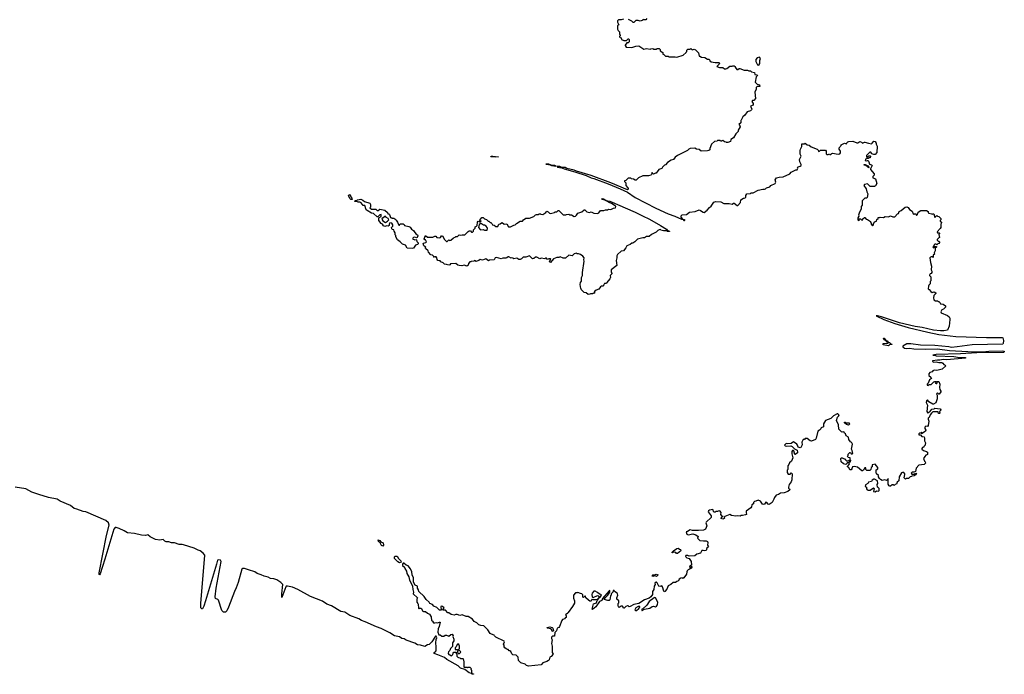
# Model space of a CAD drawing. Extents: x 1985742 to 2252716, y 78271 to 266492.
# Tile 210 of 250: x 2144676 to 2160178, y 203540 to 213844. Entities that reach past the tile are written whole.
import ezdxf

# ---------------------------------------------------------------- set-up
doc = ezdxf.new("R2010")
doc.units = 0

msp = doc.modelspace()

# ---------------------------------------------------------------- linework, layer by layer
at = {"layer": '0CON10XD'}
for points in [[(2154185, 213850), (2154145, 213840), (2154105, 213840), (2154090, 213825), (2154090, 213805), (2154108, 213765), (2154090, 213755), (2154090, 213695), (2154100, 213675), (2154120, 213655), (2154120, 213615), (2154130, 213605), (2154128, 213592), (2154120, 213585), (2154122, 213572), (2154132, 213562), (2154148, 213558), (2154152, 213532), (2154188, 213518), (2154232, 213518), (2154255, 213540), (2154265, 213540), (2154272, 213532), (2154270, 213495), (2154255, 213482), (2154235, 213480), (2154208, 213445), (2154208, 213435), (2154225, 213410), (2154315, 213408), (2154375, 213428), (2154425, 213432), (2154505, 213378), (2154545, 213388), (2154605, 213380), (2154613, 213387), (2154645, 213390), (2154655, 213380), (2154705, 213380), (2154715, 213390), (2154745, 213390), (2154760, 213375), (2154762, 213352), (2154800, 213325), (2154802, 213302), (2154818, 213298), (2154845, 213270), (2154885, 213270), (2154895, 213260), (2154995, 213260), (2155025, 213252), (2155124, 213286), (2155170, 213325), (2155170, 213335), (2155180, 213345), (2155180, 213365), (2155195, 213380), (2155225, 213380), (2155245, 213388), (2155265, 213370), (2155295, 213378), (2155315, 213370), (2155365, 213320), (2155375, 213270), (2155385, 213270), (2155413, 213253), (2155465, 213248), (2155505, 213220), (2155525, 213220), (2155540, 213205), (2155540, 213195), (2155563, 213183), (2155625, 213168), (2155645, 213172), (2155685, 213170), (2155692, 213162), (2155690, 213145), (2155652, 213105), (2155695, 213090), (2155745, 213090), (2155775, 213070), (2155795, 213070), (2155810, 213075), (2155855, 213110), (2155895, 213110), (2155905, 213120), (2155925, 213120), (2155940, 213105), (2155940, 213095), (2155965, 213060), (2155985, 213060), (2156003, 213077), (2156013, 213077), (2156085, 213050), (2156135, 213048), (2156155, 213038), (2156185, 213040), (2156200, 213025), (2156245, 213010), (2156252, 212982), (2156288, 212978), (2156290, 212965), (2156270, 212945), (2156258, 212858), (2156285, 212830), (2156325, 212820), (2156327, 212793), (2156288, 212792), (2156273, 212777), (2156272, 212748), (2156252, 212705), (2156260, 212605), (2156235, 212570), (2156215, 212570), (2156203, 212557), (2156226, 212526), (2156225, 212500), (2156182, 212485), (2156202, 212435), (2156197, 212423), (2156185, 212408), (2156130, 212395), (2156095, 212340), (2156062, 212315), (2156038, 212262), (2156030, 212255), (2156028, 212222), (2156000, 212195), (2156008, 212188), (2156020, 212155), (2155990, 212105), (2155987, 212083), (2155950, 212045), (2155916, 211984), (2155875, 211960), (2155870, 211925), (2155825, 211910), (2155805, 211910), (2155798, 211918), (2155773, 211923), (2155745, 211940), (2155732, 211938), (2155725, 211930), (2155712, 211932), (2155705, 211940), (2155665, 211940), (2155657, 211933), (2155613, 211927), (2155570, 211885), (2155543, 211817), (2155540, 211795), (2155527, 211783), (2155503, 211777), (2155405, 211772), (2155375, 211798), (2155330, 211805), (2155305, 211820), (2155233, 211817), (2155210, 211805), (2155190, 211785), (2155035, 211708), (2154995, 211682), (2154970, 211645), (2154935, 211632), (2154874, 211596), (2154845, 211560), (2154830, 211555), (2154795, 211520), (2154786, 211504), (2154740, 211485), (2154695, 211430), (2154685, 211430), (2154657, 211413), (2154640, 211425), (2154635, 211440), (2154622, 211405), (2154614, 211396), (2154575, 211388), (2154485, 211388), (2154420, 211355), (2154382, 211318), (2154365, 211318), (2154340, 211335), (2154308, 211338), (2154297, 211347), (2154255, 211350), (2154218, 211312), (2154200, 211305), (2154200, 211295), (2154220, 211275), (2154218, 211235), (2154248, 211205), (2154258, 211185), (2154258, 211175), (2154245, 211167), (2153986, 211276), (2153675, 211392), (2153441, 211461), (2153407, 211477), (2153291, 211501), (2153263, 211515), (2153207, 211517), (2153204, 211525), (2153183, 211535), (2153138, 211535), (2153144, 211525), (2153175, 211515), (2153214, 211514), (2153222, 211505), (2153250, 211495), (2153419, 211449), (2153595, 211390), (2153675, 211356), (2153716, 211346), (2153941, 211261), (2154129, 211179), (2154245, 211128), (2154365, 211044), (2154692, 210875), (2154885, 210787), (2154989, 210749), (2155095, 210702), (2155120, 210700), (2155134, 210685), (2155145, 210682), (2155155, 210687), (2155145, 210696), (2155120, 210700), (2155093, 210735), (2155090, 210755), (2155105, 210772), (2155175, 210780), (2155220, 210815), (2155313, 210827), (2155375, 210850), (2155395, 210843), (2155435, 210812), (2155455, 210808), (2155502, 210845), (2155535, 210890)], [(2154548, 213865), (2154535, 213840), (2154505, 213840), (2154495, 213848), (2154475, 213830), (2154445, 213820), (2154415, 213830), (2154375, 213830), (2154345, 213800), (2154335, 213800), (2154315, 213820), (2154260, 213845)], [(2156315, 213130), (2156328, 213155), (2156328, 213202), (2156342, 213235), (2156325, 213252), (2156285, 213242), (2156268, 213215), (2156268, 213188), (2156290, 213135), (2156315, 213130)], [(2155535, 210890), (2155565, 210908), (2155605, 210973), (2155635, 210984), (2155715, 210976), (2155765, 210953), (2155795, 210948), (2155845, 210950), (2155895, 210942), (2155915, 210958), (2155925, 210958), (2155975, 210920), (2155985, 210920), (2156026, 210964), (2156031, 211009), (2156073, 211037), (2156085, 211032), (2156110, 211045), (2156111, 211079), (2156125, 211102), (2156185, 211110), (2156195, 211118), (2156225, 211118), (2156305, 211160), (2156374, 211176), (2156405, 211177), (2156419, 211181), (2156435, 211198), (2156485, 211212), (2156505, 211232), (2156573, 211267), (2156580, 211285), (2156570, 211325), (2156592, 211355), (2156635, 211367), (2156695, 211372), (2156800, 211415), (2156825, 211442), (2156895, 211478), (2156915, 211480), (2156930, 211505), (2156920, 211515), (2156935, 211530), (2156962, 211538), (2156979, 211551), (2156982, 211565), (2156957, 211605), (2156953, 211645), (2156980, 211695), (2156962, 211725), (2156963, 211785), (2156968, 211805), (2156992, 211848), (2156992, 211888), (2157025, 211890), (2157045, 211902), (2157076, 211876), (2157105, 211867), (2157138, 211842), (2157230, 211805), (2157248, 211788), (2157255, 211770), (2157268, 211772), (2157285, 211790), (2157365, 211790), (2157376, 211775), (2157372, 211735), (2157385, 211720), (2157405, 211720), (2157425, 211730), (2157432, 211722), (2157445, 211720), (2157462, 211738), (2157475, 211741), (2157565, 211729), (2157590, 211735), (2157602, 211748), (2157600, 211775), (2157580, 211805), (2157580, 211825), (2157590, 211835), (2157592, 211848), (2157610, 211865), (2157610, 211875), (2157665, 211898), (2157695, 211890), (2157700, 211905), (2157715, 211920), (2157733, 211927), (2157792, 211932), (2157855, 211908), (2157872, 211908), (2157905, 211927), (2157930, 211915), (2157945, 211900), (2157975, 211918), (2157985, 211918), (2158038, 211898), (2158085, 211892), (2158100, 211900), (2158125, 211930), (2158148, 211928), (2158152, 211912), (2158160, 211905), (2158160, 211885), (2158178, 211855), (2158172, 211755), (2158145, 211722), (2158125, 211722), (2158092, 211732), (2158090, 211745), (2158078, 211758), (2158062, 211758), (2158010, 211705), (2158010, 211685), (2158015, 211680), (2158045, 211700), (2158065, 211700), (2158070, 211695), (2158068, 211672), (2158045, 211670), (2158035, 211660), (2158015, 211660), (2158008, 211652), (2157992, 211648), (2157990, 211625), (2158015, 211620), (2158022, 211628), (2158035, 211630), (2158047, 211607), (2158055, 211570), (2158085, 211560), (2158097, 211547), (2158070, 211495), (2158072, 211485), (2158127, 211415), (2158128, 211395), (2158110, 211375), (2158110, 211355), (2158148, 211338), (2158172, 211265), (2158153, 211227), (2158135, 211220), (2158065, 211220), (2158025, 211260), (2157975, 211252), (2157968, 211235), (2158005, 211180), (2158013, 211133), (2158030, 211105), (2158020, 211045), (2158007, 211033), (2157985, 211032), (2157970, 211025), (2157940, 210995), (2157938, 210925), (2157927, 210903), (2157927, 210863), (2157900, 210815), (2157882, 210765), (2157887, 210753), (2157870, 210725), (2157870, 210695), (2157882, 210682), (2157900, 210695), (2157890, 210705), (2157895, 210710), (2157915, 210710), (2157932, 210692), (2157945, 210690), (2157952, 210708), (2157975, 210730), (2157985, 210730), (2158002, 210702), (2158025, 210700), (2158070, 210665), (2158072, 210652), (2158080, 210645), (2158080, 210625), (2158105, 210600), (2158120, 210615), (2158120, 210635), (2158130, 210645), (2158130, 210655), (2158143, 210667), (2158168, 210672), (2158173, 210697), (2158190, 210715), (2158192, 210728), (2158215, 210730), (2158225, 210738), (2158275, 210732), (2158305, 210748), (2158355, 210742), (2158385, 210757), (2158425, 210742), (2158455, 210743), (2158495, 210790), (2158510, 210795), (2158524, 210826), (2158555, 210842), (2158620, 210895), (2158645, 210896), (2158665, 210887), (2158686, 210856), (2158729, 210829), (2158745, 210790), (2158755, 210780), (2158765, 210790), (2158788, 210788), (2158795, 210760), (2158810, 210775), (2158810, 210795), (2158820, 210805), (2158820, 210815), (2158865, 210842), (2158955, 210838), (2158980, 210825), (2158980, 210805), (2158988, 210798), (2159035, 210790), (2159045, 210780), (2159055, 210790), (2159068, 210788), (2159082, 210732), (2159115, 210760), (2159125, 210750), (2159148, 210748), (2159178, 210715), (2159180, 210695), (2159170, 210685), (2159170, 210675), (2159190, 210655), (2159192, 210645), (2159180, 210625), (2159180, 210575), (2159170, 210555), (2159120, 210505), (2159125, 210490), (2159155, 210490), (2159160, 210485), (2159158, 210472), (2159150, 210465), (2159160, 210415), (2159145, 210410), (2159120, 210385), (2159120, 210375), (2159135, 210360), (2159148, 210358), (2159158, 210348), (2159160, 210335), (2159145, 210320), (2159132, 210318), (2159115, 210300), (2159105, 210310), (2159085, 210310), (2159072, 210298), (2159068, 210282), (2159052, 210265), (2159062, 210252), (2159078, 210262), (2159085, 210280), (2159110, 210275), (2159110, 210265), (2159090, 210245), (2159090, 210205), (2159072, 210175), (2159080, 210155), (2159060, 210135), (2159058, 210102), (2159045, 210110), (2159025, 210110), (2159014, 210106), (2159008, 210095), (2159014, 210024), (2159030, 209965), (2159028, 209908), (2159040, 209885), (2159040, 209865), (2159025, 209850), (2159010, 209845), (2159000, 209825), (2159000, 209815), (2159020, 209795), (2159020, 209735), (2159010, 209725), (2159010, 209685), (2158990, 209665), (2158983, 209647), (2158980, 209605), (2158998, 209598), (2159023, 209563), (2159045, 209552), (2159075, 209558), (2159100, 209545), (2159100, 209535), (2159070, 209505), (2159062, 209465), (2159070, 209435), (2159095, 209418), (2159125, 209420), (2159135, 209410), (2159145, 209410), (2159170, 209385), (2159175, 209370), (2159217, 209367), (2159255, 209340), (2159255, 209320), (2159223, 209287), (2159194, 209276), (2159178, 209245), (2159185, 209232), (2159285, 209190), (2159311, 209165), (2159320, 209145), (2159320, 209125), (2159308, 209022), (2159283, 208957), (2159225, 208948), (2159175, 208946), (2159065, 208958), (2158887, 208997), (2158775, 209013), (2158530, 209070), (2158244, 209166), (2158180, 209185), (2158162, 209185), (2158284, 209125), (2158455, 209064), (2158665, 208998), (2158973, 208923), (2159145, 208890), (2159415, 208858), (2159897, 208843), (2160145, 208842), (2160155, 208834), (2160168, 208795), (2160161, 208745), (2160155, 208735), (2159675, 208724), (2159435, 208695), (2159345, 208685), (2159305, 208695), (2159085, 208714), (2158861, 208721), (2158705, 208741), (2158645, 208741), (2158582, 208705), (2158582, 208695), (2158608, 208675), (2158635, 208669), (2158685, 208672), (2158755, 208664), (2158935, 208656), (2159125, 208665), (2159315, 208639), (2159602, 208622), (2159833, 208617), (2159935, 208626), (2160155, 208631), (2160178, 208625), (2160178, 208615), (2160166, 208604), (2159748, 208602), (2159487, 208583), (2159105, 208575), (2159052, 208565), (2159085, 208562), (2159105, 208553), (2159385, 208542), (2159475, 208529), (2159570, 208525), (2159570, 208515), (2159275, 208491), (2159215, 208493), (2159165, 208483), (2159125, 208485), (2159050, 208475), (2159050, 208465), (2159070, 208455), (2159105, 208456), (2159145, 208446), (2159195, 208448), (2159212, 208435), (2159224, 208414), (2159247, 208407), (2159260, 208395), (2159200, 208345), (2159115, 208320), (2159075, 208328), (2159054, 208316), (2159045, 208302), (2159005, 208290), (2158988, 208272), (2158992, 208245), (2159022, 208215), (2159030, 208195), (2159000, 208175), (2158978, 208122), (2158962, 208105), (2158965, 208090), (2158982, 208088), (2158995, 208100), (2159027, 208103), (2159070, 208145), (2159085, 208150), (2159098, 208148), (2159090, 208135), (2159094, 208124), (2159105, 208118), (2159115, 208118), (2159120, 208125), (2159112, 208148), (2159145, 208150), (2159162, 208105), (2159158, 208055), (2159162, 208025), (2159180, 207995), (2159180, 207985), (2159155, 207950), (2159145, 207950), (2159125, 207970), (2159113, 207957), (2159122, 207935), (2159122, 207875), (2159098, 207815)], [(2152165, 211680), (2152093, 211685), (2152098, 211695), (2152124, 211696), (2152215, 211683), (2152165, 211680)], [(2153115, 211535), (2153055, 211542), (2153033, 211553), (2152971, 211565), (2152958, 211575), (2153004, 211576), (2153041, 211561), (2153099, 211555), (2153120, 211545), (2153120, 211535), (2153115, 211535)], [(2158045, 211512), (2157999, 211549), (2157972, 211555), (2157970, 211565), (2157990, 211565), (2158030, 211545), (2158048, 211525), (2158050, 211515), (2158045, 211512)], [(2149905, 211012), (2149890, 211015), (2149875, 211030), (2149858, 211068), (2149850, 211075), (2149863, 211087), (2149875, 211090), (2149880, 211085), (2149890, 211055), (2149908, 211035), (2149910, 211015), (2149905, 211012)], [(2150855, 210242), (2150775, 210250), (2150750, 210295), (2150702, 210312), (2150668, 210348), (2150625, 210380), (2150600, 210425), (2150600, 210445), (2150590, 210455), (2150587, 210487), (2150570, 210515), (2150568, 210538), (2150545, 210540), (2150533, 210553), (2150530, 210575), (2150550, 210595), (2150552, 210615), (2150535, 210642), (2150502, 210645), (2150492, 210625), (2150492, 210605), (2150477, 210593), (2150455, 210598), (2150425, 210588), (2150405, 210598), (2150386, 210626), (2150367, 210637), (2150332, 210685), (2150332, 210725), (2150370, 210745), (2150370, 210775), (2150345, 210772), (2150315, 210740), (2150305, 210740), (2150245, 210792), (2150215, 210798), (2150145, 210838), (2150131, 210851), (2150108, 210918), (2150085, 210920), (2150055, 210960), (2150045, 210960), (2150035, 210970), (2150005, 210970), (2149997, 210977), (2149955, 210980), (2149950, 210985), (2149963, 210997), (2149985, 211000), (2149995, 211010), (2150045, 211020), (2150080, 211005), (2150105, 210982), (2150190, 210955), (2150200, 210935), (2150200, 210895), (2150190, 210885), (2150215, 210860), (2150285, 210860), (2150305, 210840), (2150318, 210842), (2150345, 210860), (2150426, 210846), (2150468, 210808), (2150475, 210790), (2150488, 210788), (2150498, 210778), (2150515, 210730), (2150528, 210728), (2150535, 210720), (2150565, 210720), (2150585, 210710), (2150605, 210690), (2150627, 210657), (2150645, 210610), (2150658, 210612), (2150665, 210630), (2150715, 210630), (2150728, 210618), (2150733, 210603), (2150805, 210590), (2150825, 210578), (2150847, 210547), (2150876, 210526), (2150885, 210510), (2150912, 210475), (2150940, 210460), (2150945, 210440), (2150935, 210418), (2150925, 210412), (2150895, 210420), (2150875, 210418), (2150864, 210406), (2150863, 210395), (2150895, 210378), (2150915, 210382), (2150925, 210378), (2150930, 210355), (2150949, 210329), (2150950, 210315), (2150942, 210305), (2150910, 210295), (2150875, 210250), (2150855, 210242)], [(2153625, 209520), (2153597, 209547), (2153565, 209550), (2153522, 209592), (2153518, 209608), (2153510, 209615), (2153500, 209675), (2153508, 209705), (2153522, 209728), (2153524, 209786), (2153537, 209815), (2153537, 209865), (2153566, 210045), (2153560, 210065), (2153561, 210095), (2153545, 210120), (2153505, 210148), (2153475, 210160), (2153455, 210160), (2153445, 210170), (2153405, 210158), (2153375, 210128), (2153323, 210137), (2153272, 210088), (2153235, 210088), (2153185, 210110), (2153165, 210100), (2153135, 210100), (2153082, 210078), (2153035, 210020), (2153020, 210035), (2153022, 210048), (2153040, 210075), (2153035, 210080), (2153005, 210080), (2152998, 210072), (2152985, 210070), (2152968, 210088), (2152955, 210090), (2152942, 210078), (2152885, 210088), (2152865, 210078), (2152818, 210108), (2152795, 210108), (2152770, 210085), (2152748, 210078), (2152705, 210128), (2152646, 210104), (2152605, 210108), (2152575, 210080), (2152555, 210070), (2152535, 210070), (2152505, 210090), (2152455, 210080), (2152442, 210092), (2152425, 210098), (2152415, 210092), (2152375, 210110), (2152365, 210110), (2152347, 210093), (2152332, 210088), (2152285, 210090), (2152255, 210078), (2152185, 210102), (2152160, 210095), (2152144, 210066), (2152071, 210059), (2152055, 210050), (2152015, 210078), (2151965, 210058), (2151925, 210070), (2151907, 210053), (2151875, 210042), (2151865, 210040), (2151835, 210052), (2151825, 210042), (2151785, 210040), (2151778, 210032), (2151765, 210030), (2151745, 210008), (2151735, 209982), (2151715, 209962), (2151675, 209978), (2151635, 209970), (2151594, 209974), (2151575, 209980), (2151545, 210006), (2151458, 210002), (2151446, 209984), (2151435, 209978), (2151395, 209992), (2151365, 209994), (2151345, 210018), (2151305, 210032), (2151295, 210048), (2151260, 210055), (2151248, 210068), (2151246, 210096), (2151235, 210110), (2151215, 210110), (2151205, 210100), (2151198, 210118), (2151178, 210138), (2151152, 210142), (2151112, 210182), (2151110, 210205), (2151065, 210240), (2151060, 210255), (2151070, 210265), (2151037, 210285), (2151031, 210319), (2151035, 210328), (2151070, 210335), (2151080, 210345), (2151068, 210378), (2151055, 210380), (2151042, 210395), (2151063, 210447), (2151095, 210420), (2151183, 210423), (2151215, 210438), (2151226, 210436), (2151245, 210418), (2151285, 210412), (2151300, 210415), (2151315, 210440), (2151335, 210440), (2151365, 210382), (2151395, 210350), (2151405, 210350), (2151435, 210380), (2151445, 210370), (2151465, 210372), (2151505, 210412), (2151535, 210420), (2151545, 210430), (2151568, 210432), (2151595, 210460), (2151615, 210452), (2151645, 210460), (2151685, 210460), (2151735, 210510), (2151745, 210510), (2151755, 210520), (2151775, 210520), (2151792, 210502), (2151808, 210502), (2151820, 210515), (2151822, 210538), (2151848, 210562), (2151850, 210585), (2151868, 210592), (2151877, 210603), (2151882, 210658), (2151895, 210670), (2151908, 210668), (2151915, 210660), (2151935, 210660), (2151940, 210665), (2151922, 210682), (2151922, 210688), (2151955, 210730), (2151975, 210730), (2151995, 210710), (2152025, 210700), (2152050, 210675), (2152065, 210670), (2152085, 210650), (2152095, 210650), (2152108, 210638), (2152120, 210615), (2152145, 210612), (2152175, 210590), (2152205, 210590), (2152220, 210625), (2152242, 210628), (2152262, 210648), (2152275, 210650), (2152303, 210623), (2152345, 210630), (2152370, 210585), (2152405, 210583), (2152455, 210610), (2152477, 210613), (2152500, 210635), (2152558, 210672), (2152595, 210672), (2152610, 210695), (2152645, 210720), (2152705, 210720), (2152770, 210745), (2152795, 210770), (2152815, 210780), (2152845, 210780), (2152855, 210790), (2152875, 210790), (2152882, 210782), (2152915, 210778), (2152959, 210811), (2152975, 210830), (2152995, 210822), (2153018, 210798), (2153035, 210793), (2153095, 210808), (2153105, 210817), (2153135, 210820), (2153155, 210840), (2153165, 210840), (2153235, 210773), (2153275, 210772), (2153285, 210780), (2153322, 210782), (2153335, 210770), (2153365, 210770), (2153405, 210748), (2153425, 210752), (2153443, 210767), (2153465, 210798), (2153528, 210822), (2153565, 210850), (2153575, 210850), (2153605, 210820), (2153625, 210812), (2153645, 210810), (2153675, 210822), (2153715, 210798), (2153775, 210793), (2153795, 210802), (2153822, 210838), (2153875, 210842), (2153898, 210852), (2153935, 210852), (2153945, 210860), (2153985, 210858), (2154023, 210877), (2154058, 210885), (2154062, 210905), (2154052, 210915), (2153993, 210953), (2153955, 210964), (2153921, 210985), (2153908, 210995), (2153910, 211000), (2153854, 211015), (2153842, 211028), (2153867, 211025), (2153910, 211000), (2153967, 210985), (2154369, 210815), (2154484, 210754), (2154592, 210705), (2154768, 210605), (2154859, 210545), (2154877, 210527), (2154908, 210515), (2154905, 210510), (2154875, 210512), (2154865, 210520), (2154815, 210523), (2154773, 210533), (2154765, 210540), (2154745, 210538), (2154725, 210528), (2154695, 210498), (2154625, 210462), (2154585, 210432), (2154545, 210432), (2154515, 210408), (2154485, 210410), (2154466, 210404), (2154405, 210388), (2154360, 210345), (2154332, 210328), (2154315, 210328), (2154290, 210305), (2154235, 210282), (2154222, 210255), (2154185, 210208), (2154145, 210202), (2154090, 210150), (2154076, 210125), (2154080, 210095), (2154068, 210055), (2154080, 209975), (2153990, 209905), (2153990, 209865), (2153998, 209858), (2154000, 209845), (2153972, 209815), (2153978, 209785), (2153970, 209765), (2153922, 209708), (2153915, 209690), (2153885, 209690), (2153875, 209670), (2153855, 209650), (2153835, 209650), (2153822, 209638), (2153795, 209600), (2153752, 209588), (2153722, 209558), (2153730, 209545), (2153718, 209532), (2153705, 209540), (2153695, 209530), (2153665, 209530), (2153655, 209522), (2153625, 209520)], [(2150435, 210650), (2150469, 210671), (2150488, 210695), (2150480, 210715), (2150443, 210733), (2150440, 210745), (2150425, 210748), (2150395, 210720), (2150382, 210718), (2150378, 210705), (2150395, 210678), (2150435, 210650)], [(2152035, 210530), (2152042, 210555), (2152038, 210575), (2152020, 210595), (2151995, 210608), (2151978, 210608), (2151945, 210630), (2151925, 210630), (2151912, 210618), (2151900, 210575), (2151925, 210542), (2151935, 210538), (2151975, 210540), (2151995, 210530), (2152035, 210530)], [(2158355, 208710), (2158272, 208725), (2158270, 208745), (2158275, 208748), (2158350, 208750), (2158350, 208770), (2158335, 208770), (2158320, 208790), (2158285, 208803), (2158275, 208830), (2158285, 208832), (2158305, 208820), (2158320, 208790), (2158335, 208787), (2158350, 208770), (2158370, 208765), (2158392, 208742), (2158410, 208735), (2158405, 208730), (2158375, 208730), (2158355, 208710)], [(2159098, 207815), (2159065, 207790), (2159055, 207790), (2158991, 207831), (2158968, 207858), (2158953, 207847), (2158948, 207818), (2158968, 207775), (2158958, 207675), (2158975, 207650), (2158992, 207668), (2159005, 207670), (2159040, 207715), (2159072, 207718), (2159085, 207728), (2159166, 207716), (2159180, 207705), (2159180, 207695), (2159160, 207675), (2159162, 207662), (2159170, 207655), (2159157, 207643), (2159140, 207645), (2159135, 207670), (2159055, 207670), (2159031, 207649), (2159010, 207625), (2158998, 207582), (2158978, 207572), (2158978, 207555), (2158990, 207525), (2158982, 207458), (2158967, 207443), (2158943, 207447), (2158928, 207432), (2158928, 207408), (2158942, 207385), (2158938, 207365), (2158885, 207330), (2158872, 207332), (2158870, 207340), (2158880, 207345), (2158875, 207350), (2158870, 207340), (2158842, 207338), (2158832, 207325), (2158835, 207310), (2158858, 207308), (2158882, 207282), (2158915, 207280), (2158922, 207255), (2158920, 207215), (2158940, 207185), (2158938, 207172), (2158930, 207165), (2158930, 207145), (2158912, 207128), (2158910, 207115), (2158892, 207108), (2158880, 207095), (2158880, 207085), (2158905, 207062), (2158955, 207048), (2158970, 207035), (2158968, 207002), (2158958, 206992), (2158945, 206990), (2158925, 206970), (2158908, 206935), (2158922, 206895), (2158934, 206884), (2158936, 206865), (2158915, 206844), (2158835, 206832), (2158793, 206787), (2158778, 206732), (2158755, 206720), (2158728, 206722), (2158710, 206705), (2158725, 206690), (2158755, 206690), (2158762, 206698), (2158788, 206708), (2158798, 206692), (2158788, 206682), (2158772, 206678), (2158758, 206662), (2158725, 206660), (2158717, 206653), (2158695, 206650), (2158668, 206622), (2158635, 206620), (2158625, 206610), (2158600, 206635), (2158613, 206683), (2158612, 206695), (2158594, 206714), (2158575, 206718), (2158561, 206709), (2158523, 206647), (2158520, 206585), (2158490, 206565), (2158480, 206535), (2158462, 206528), (2158445, 206510), (2158435, 206520), (2158415, 206520), (2158385, 206500), (2158375, 206500), (2158364, 206504), (2158351, 206531), (2158350, 206615), (2158345, 206620), (2158338, 206602), (2158325, 206590), (2158295, 206602), (2158255, 206593), (2158227, 206607), (2158215, 206620), (2158198, 206648), (2158197, 206667), (2158167, 206697), (2158160, 206715), (2158163, 206757), (2158188, 206775), (2158188, 206795), (2158145, 206850), (2158100, 206835), (2158098, 206805), (2158080, 206795), (2158078, 206765), (2158062, 206748), (2158015, 206750), (2158000, 206765), (2157998, 206788), (2157985, 206790), (2157970, 206775), (2157959, 206751), (2157945, 206742), (2157934, 206744), (2157865, 206799), (2157815, 206812), (2157790, 206805), (2157777, 206773), (2157765, 206760), (2157745, 206760), (2157730, 206795), (2157710, 206805), (2157710, 206815), (2157730, 206835), (2157740, 206855), (2157738, 206868), (2157705, 206870), (2157700, 206855), (2157685, 206842), (2157645, 206852), (2157611, 206885), (2157603, 206935), (2157610, 206945), (2157625, 206947), (2157655, 206930), (2157675, 206930), (2157680, 206915), (2157695, 206900), (2157725, 206900), (2157738, 206908), (2157742, 206882), (2157758, 206882), (2157760, 206905), (2157750, 206915), (2157750, 206945), (2157720, 206955), (2157712, 206975), (2157720, 206985), (2157720, 207005), (2157745, 207030), (2157755, 207030), (2157765, 207010), (2157785, 207010), (2157792, 207018), (2157782, 207065), (2157770, 207085), (2157788, 207165), (2157778, 207185), (2157765, 207192), (2157755, 207198), (2157730, 207235), (2157723, 207273), (2157690, 207295), (2157678, 207325), (2157664, 207334), (2157655, 207350), (2157645, 207358), (2157625, 207352), (2157615, 207358), (2157592, 207375), (2157575, 207400), (2157568, 207465), (2157537, 207535), (2157550, 207585), (2157578, 207615), (2157569, 207629), (2157555, 207640), (2157545, 207640), (2157491, 207609), (2157445, 207564), (2157362, 207535), (2157330, 207485), (2157330, 207435), (2157295, 207420), (2157290, 207405), (2157269, 207381), (2157240, 207365), (2157216, 207255), (2157204, 207236), (2157145, 207208), (2157120, 207215), (2157075, 207250), (2157045, 207250), (2157032, 207238), (2157013, 207237), (2156988, 207192), (2156996, 207154), (2156975, 207112), (2156963, 207107), (2156934, 207114), (2156922, 207145), (2156910, 207160), (2156857, 207197), (2156825, 207174), (2156765, 207167), (2156745, 207171), (2156733, 207165), (2156718, 207145), (2156726, 207136), (2156745, 207132), (2156815, 207136), (2156838, 207125), (2156877, 207087), (2156915, 207068), (2156923, 207035), (2156920, 207025), (2156885, 207000), (2156880, 207000), (2156866, 207056), (2156858, 207062), (2156845, 207063), (2156833, 207045), (2156832, 207012), (2156850, 206945), (2156827, 206893), (2156795, 206870), (2156788, 206845), (2156768, 206822), (2156768, 206765), (2156758, 206752), (2156758, 206718), (2156775, 206690), (2156805, 206690), (2156825, 206710), (2156838, 206695), (2156835, 206600), (2156825, 206570), (2156805, 206550), (2156793, 206527), (2156780, 206485), (2156782, 206472), (2156798, 206458), (2156800, 206445), (2156770, 206415), (2156713, 206397), (2156655, 206392), (2156622, 206368), (2156585, 206360), (2156560, 206325), (2156552, 206295), (2156538, 206275), (2156525, 206242), (2156475, 206212), (2156460, 206220), (2156440, 206245), (2156425, 206250), (2156403, 206217), (2156385, 206212), (2156370, 206220), (2156340, 206265), (2156305, 206280), (2156267, 206263), (2156245, 206260), (2156230, 206245), (2156230, 206225), (2156202, 206208), (2156199, 206175), (2156190, 206160), (2156115, 206110), (2156112, 206085), (2156120, 206055), (2156105, 206048), (2156055, 206038), (2156035, 206040), (2156022, 206028), (2155975, 206032), (2155952, 206028), (2155882, 206042), (2155855, 206053), (2155780, 206025), (2155770, 206015), (2155778, 206005), (2155769, 205991), (2155745, 205980), (2155720, 205995), (2155720, 206005), (2155742, 206022), (2155750, 206025), (2155735, 206030), (2155717, 206055), (2155722, 206085), (2155700, 206115), (2155675, 206110), (2155665, 206100), (2155635, 206100), (2155625, 206090), (2155605, 206090), (2155590, 206135), (2155535, 206126), (2155522, 206115), (2155518, 206098), (2155562, 206035), (2155562, 206008), (2155482, 205935), (2155480, 205925), (2155493, 205875), (2155474, 205826), (2155441, 205809), (2155365, 205802), (2155268, 205802), (2155235, 205812), (2155192, 205788), (2155170, 205785), (2155182, 205745), (2155200, 205735), (2155275, 205750), (2155324, 205734), (2155358, 205708), (2155350, 205685), (2155385, 205648), (2155445, 205640), (2155485, 205642), (2155508, 205628), (2155512, 205615), (2155508, 205575), (2155519, 205545), (2155496, 205524), (2155485, 205488), (2155465, 205483), (2155435, 205491), (2155415, 205487), (2155395, 205448), (2155338, 205432), (2155305, 205403), (2155215, 205400), (2155195, 205410), (2155162, 205408), (2155160, 205395), (2155180, 205375), (2155215, 205362), (2155250, 205315), (2155252, 205258), (2155229, 205241), (2155224, 205224), (2155235, 205210), (2155248, 205222), (2155255, 205240), (2155260, 205225), (2155255, 205210), (2155200, 205185), (2155185, 205170), (2155178, 205155), (2155176, 205115), (2155133, 205057), (2155115, 205050), (2155105, 205058), (2155085, 205053), (2155060, 205035), (2155047, 205013), (2155025, 204999), (2155003, 204987), (2154965, 204986), (2154929, 204951), (2154887, 204933), (2154865, 204882), (2154835, 204843), (2154825, 204840), (2154816, 204846), (2154798, 204918), (2154785, 204930), (2154755, 204922), (2154740, 204925), (2154715, 204980), (2154705, 204990), (2154695, 204988), (2154678, 204972), (2154679, 204951), (2154668, 204925), (2154660, 204875), (2154642, 204845), (2154639, 204795), (2154615, 204762), (2154585, 204740), (2154515, 204713), (2154425, 204653), (2154345, 204640), (2154290, 204605), (2154273, 204603), (2154258, 204618), (2154245, 204618), (2154220, 204605), (2154195, 204580), (2154185, 204580), (2154180, 204595), (2154165, 204610), (2154145, 204610), (2154117, 204593), (2154110, 204595), (2154103, 204603), (2154100, 204625), (2154100, 204655), (2154110, 204665), (2154110, 204695), (2154080, 204725), (2154080, 204745), (2154092, 204785), (2154088, 204805), (2154082, 204815), (2154043, 204843), (2154035, 204860), (2154022, 204858), (2154017, 204833), (2153990, 204805), (2153990, 204785), (2153980, 204775), (2153969, 204711), (2153955, 204702), (2153935, 204702), (2153880, 204715), (2153892, 204745), (2153936, 204784), (2153967, 204833), (2153968, 204858), (2153955, 204852), (2153852, 204735), (2153840, 204700), (2153806, 204684), (2153745, 204604), (2153695, 204560), (2153688, 204565), (2153713, 204647), (2153757, 204663), (2153770, 204700), (2153796, 204735), (2153800, 204750), (2153815, 204756), (2153834, 204785), (2153828, 204798), (2153805, 204801), (2153775, 204827), (2153736, 204846), (2153715, 204847), (2153688, 204815), (2153682, 204795), (2153691, 204761), (2153705, 204750), (2153775, 204782), (2153790, 204775), (2153800, 204750), (2153770, 204720), (2153748, 204712), (2153705, 204712), (2153685, 204720), (2153675, 204690), (2153655, 204690), (2153630, 204705), (2153590, 204745), (2153585, 204770), (2153572, 204768), (2153555, 204750), (2153542, 204752), (2153542, 204792), (2153528, 204808), (2153505, 204810), (2153465, 204828), (2153455, 204820), (2153425, 204820), (2153398, 204785), (2153398, 204738), (2153412, 204695), (2153412, 204662)], [(2157725, 207462), (2157695, 207472), (2157665, 207500), (2157665, 207510), (2157675, 207510), (2157685, 207500), (2157735, 207500), (2157742, 207478), (2157725, 207462)], [(2158145, 206410), (2158165, 206428), (2158198, 206422), (2158208, 206435), (2158208, 206465), (2158195, 206480), (2158180, 206485), (2158178, 206525), (2158188, 206545), (2158180, 206585), (2158135, 206610), (2158125, 206610), (2158100, 206595), (2158087, 206573), (2158040, 206565), (2158032, 206545), (2157995, 206520), (2157990, 206495), (2158010, 206485), (2158008, 206458), (2158018, 206445), (2158037, 206437), (2158065, 206440), (2158117, 206477), (2158130, 206465), (2158120, 206415), (2158145, 206410)], [(2153412, 204662), (2153378, 204605), (2153310, 204515), (2153305, 204500), (2153270, 204475), (2153280, 204465), (2153280, 204435), (2153265, 204430), (2153260, 204415), (2153225, 204402), (2153211, 204385), (2153176, 204294), (2153165, 204278), (2153140, 204265), (2153128, 204225), (2153104, 204196), (2153099, 204141), (2153065, 204138), (2153051, 204125), (2153050, 204105), (2153059, 204085), (2153051, 204025), (2153059, 203985), (2153058, 203885), (2153078, 203855), (2153045, 203822), (2153022, 203808), (2153012, 203768), (2153000, 203755), (2152975, 203740), (2152912, 203718), (2152885, 203690), (2152685, 203668), (2152655, 203678), (2152635, 203697), (2152565, 203718), (2152532, 203755), (2152525, 203810), (2152495, 203840), (2152440, 203845), (2152425, 203860), (2152408, 203898), (2152395, 203910), (2152385, 203910), (2152368, 203928), (2152355, 203928), (2152335, 203939), (2152316, 203955), (2152306, 203975), (2152306, 203996), (2152292, 204015), (2152308, 204052), (2152305, 204060), (2152174, 204124), (2152152, 204148), (2152145, 204158), (2152105, 204170), (2152085, 204183), (2152048, 204238), (2151985, 204302), (2151935, 204306), (2151905, 204318), (2151875, 204352), (2151832, 204372), (2151805, 204408), (2151735, 204452), (2151705, 204452), (2151645, 204477), (2151605, 204463), (2151565, 204480), (2151545, 204482), (2151515, 204473), (2151471, 204481), (2151435, 204510), (2151415, 204510), (2151378, 204548), (2151345, 204550), (2151340, 204555), (2151342, 204565), (2151359, 204585), (2151335, 204609), (2151315, 204611), (2151306, 204605), (2151306, 204585), (2151317, 204563), (2151308, 204552), (2151285, 204552), (2151242, 204592), (2151199, 204615), (2151175, 204639), (2151135, 204653), (2151125, 204675), (2151075, 204720), (2151043, 204763), (2150958, 204845), (2150957, 204867), (2150942, 204895), (2150937, 204927), (2150905, 204944), (2150878, 204988), (2150877, 205057), (2150856, 205105), (2150852, 205155), (2150828, 205198), (2150795, 205247), (2150759, 205259), (2150725, 205288), (2150715, 205288), (2150705, 205276), (2150704, 205255), (2150736, 205226), (2150741, 205205), (2150764, 205165), (2150769, 205125), (2150804, 205075), (2150811, 205021), (2150846, 204966), (2150862, 204925), (2150864, 204874), (2150878, 204835), (2150870, 204805), (2150942, 204745), (2150930, 204725), (2150930, 204675), (2150947, 204657), (2150952, 204642), (2150955, 204580), (2150965, 204572), (2150975, 204580), (2150995, 204580), (2151024, 204534), (2151035, 204528), (2151067, 204527), (2151095, 204502), (2151126, 204486), (2151157, 204447), (2151160, 204385), (2151180, 204375), (2151180, 204365), (2151192, 204352), (2151215, 204350), (2151235, 204358), (2151255, 204348), (2151285, 204362), (2151295, 204360), (2151281, 204295), (2151263, 204257), (2151261, 204205), (2151275, 204162), (2151295, 204160), (2151325, 204140), (2151355, 204140), (2151375, 204158), (2151395, 204157), (2151435, 204142), (2151465, 204168), (2151485, 204170), (2151502, 204145), (2151498, 204135), (2151510, 204095), (2151510, 204065), (2151490, 204035), (2151492, 203978), (2151460, 203945), (2151450, 203915), (2151430, 203895), (2151422, 203875), (2151420, 203865), (2151432, 203852), (2151448, 203848), (2151475, 203830), (2151498, 203852), (2151500, 203875), (2151512, 203888), (2151548, 203888), (2151550, 203865), (2151560, 203855), (2151560, 203825), (2151572, 203812), (2151583, 203803), (2151605, 203800), (2151615, 203790), (2151655, 203790), (2151660, 203785), (2151670, 203735), (2151670, 203655), (2151675, 203650), (2151715, 203650), (2151725, 203642), (2151735, 203650), (2151762, 203652), (2151788, 203628), (2151780, 203615), (2151790, 203605), (2151790, 203575), (2151802, 203552), (2151820, 203545), (2151820, 203540), (2151796, 203544), (2151792, 203552), (2151752, 203565), (2151683, 203613), (2151615, 203634), (2151581, 203671), (2151400, 203775), (2151363, 203803), (2151259, 203849), (2151204, 203865), (2151200, 203885), (2151228, 203905), (2151231, 203919), (2151234, 203975), (2151226, 204035), (2151233, 204087), (2151244, 204115), (2151235, 204142), (2151221, 204139), (2151165, 204050), (2151125, 204010), (2151095, 204002), (2151055, 203980), (2150986, 203996), (2150937, 204005), (2150900, 204030), (2150761, 204075), (2150729, 204099), (2150695, 204106), (2150655, 204131), (2150575, 204148), (2150505, 204195), (2150369, 204259), (2150295, 204285), (2150115, 204367), (2150056, 204385), (2150015, 204412), (2149875, 204465), (2149795, 204517), (2149735, 204529), (2149587, 204617), (2149514, 204646), (2149445, 204689), (2149254, 204764), (2149055, 204874), (2148971, 204911), (2148895, 204928), (2148873, 204927), (2148864, 204915), (2148805, 204750), (2148802, 204805), (2148817, 204953), (2148786, 204985), (2148725, 205026), (2148675, 205042), (2148627, 205047), (2148588, 205068), (2148524, 205084), (2148478, 205108), (2148415, 205127), (2148381, 205151), (2148281, 205185), (2148216, 205204), (2148187, 205203), (2148176, 205195), (2148116, 204985), (2148085, 204900), (2148057, 204845), (2147964, 204596), (2147935, 204540), (2147915, 204520), (2147885, 204520), (2147860, 204545), (2147807, 204707), (2147795, 204720), (2147760, 204735), (2147755, 204760), (2147771, 204895), (2147847, 205315), (2147837, 205337), (2147799, 205341), (2147792, 205335), (2147774, 205274), (2147604, 204695), (2147575, 204610), (2147555, 204570), (2147542, 204572), (2147528, 204588), (2147527, 204655), (2147589, 205415), (2147567, 205445), (2147516, 205486), (2147485, 205493), (2147425, 205525), (2147257, 205577), (2147235, 205584), (2147185, 205585), (2147115, 205610), (2147065, 205611), (2147025, 205626), (2146985, 205625), (2146961, 205635), (2146935, 205662), (2146885, 205653), (2146812, 205662), (2146730, 205705), (2146695, 205733), (2146655, 205727), (2146595, 205730), (2146486, 205756), (2146375, 205766), (2146320, 205800), (2146245, 205834), (2146195, 205853), (2146177, 205853), (2146161, 205825), (2146018, 205352), (2145945, 205122), (2145935, 205108), (2145930, 205110), (2145926, 205135), (2146043, 205725), (2146083, 205885), (2146073, 205925), (2146032, 205962), (2145715, 206098), (2145673, 206103), (2145575, 206137), (2145535, 206152), (2145475, 206198), (2145315, 206265), (2145265, 206296), (2145132, 206322), (2144975, 206368), (2144899, 206399), (2144865, 206405), (2144775, 206459), (2144603, 206483)], [(2150395, 205559), (2150375, 205568), (2150350, 205610), (2150325, 205628), (2150318, 205655), (2150345, 205648), (2150363, 205623), (2150399, 205609), (2150405, 205575), (2150395, 205559)], [(2155015, 205440), (2155008, 205455), (2154985, 205464), (2154961, 205459), (2154955, 205450), (2154944, 205455), (2154970, 205485), (2155025, 205521), (2155045, 205526), (2155065, 205508), (2155080, 205505), (2155087, 205485), (2155035, 205443), (2155015, 205440)], [(2150655, 205295), (2150629, 205309), (2150580, 205365), (2150576, 205385), (2150585, 205400), (2150619, 205399), (2150640, 205365), (2150675, 205325), (2150680, 205305), (2150655, 205295)], [(2154705, 205080), (2154675, 205090), (2154645, 205080), (2154632, 205095), (2154645, 205108), (2154675, 205108), (2154696, 205116), (2154730, 205105), (2154705, 205080)], [(2154475, 204542), (2154513, 204567), (2154595, 204579), (2154635, 204608), (2154655, 204610), (2154685, 204601), (2154705, 204611), (2154719, 204635), (2154723, 204673), (2154685, 204742), (2154675, 204748), (2154665, 204744), (2154588, 204685), (2154549, 204630), (2154489, 204571), (2154474, 204565), (2154470, 204545), (2154475, 204542)], [(2154373, 204543), (2154385, 204543), (2154426, 204575), (2154440, 204595), (2154440, 204605), (2154415, 204608), (2154378, 204585), (2154362, 204555), (2154373, 204543)], [(2153075, 204212), (2153065, 204217), (2153050, 204245), (2153036, 204256), (2152985, 204268), (2152978, 204275), (2153025, 204286), (2153059, 204279), (2153071, 204265), (2153078, 204245), (2153081, 204225), (2153075, 204212)], [(2151595, 203860), (2151618, 203882), (2151620, 203895), (2151590, 203925), (2151590, 203935), (2151600, 203945), (2151600, 203985), (2151589, 204009), (2151575, 204018), (2151562, 204008), (2151550, 203975), (2151532, 203958), (2151530, 203935), (2151535, 203930), (2151565, 203930), (2151578, 203918), (2151570, 203905), (2151570, 203885), (2151595, 203860)]]:
    msp.add_lwpolyline(points, dxfattribs=at)

doc.saveas('drawing.dxf')
